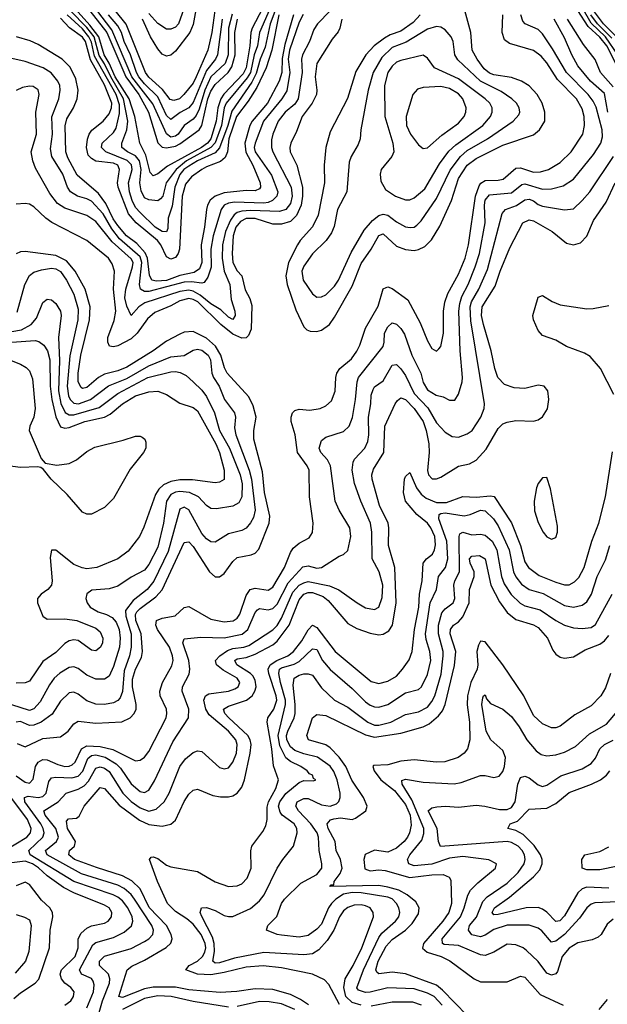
# Model space of a CAD drawing. Header units: inches. Extents: x 884549 to 1028252, y 526810 to 653624.
# Tile 182 of 256: x 936246 to 938903, y 571894 to 576348. Entities that reach past the tile are written whole.
import ezdxf

# ---------------------------------------------------------------- set-up
doc = ezdxf.new("R2010")
doc.units = ezdxf.units.IN
doc.header["$MEASUREMENT"] = 0
doc.layers.add('A9537', color=7, linetype='Continuous')

msp = doc.modelspace()

# ---------------------------------------------------------------- linework, layer by layer
at = {"layer": 'A9537', "color": 5}
for points, elevation in [([(937391.3, 576490), (937297.4, 576310), (937290.6, 576290), (937285.9, 576230), (937269.4, 576130), (937255.9, 576104.1), (937169, 576011), (937154.8, 575990), (937141.3, 575950), (937133.8, 575890), (937110, 575810), (937095.6, 575790), (937068.2, 575770), (936914.5, 575685.5), (936870, 575650.7), (936850, 575641.6), (936836.6, 575656.6), (936816.1, 575736.1), (936789, 575790), (936767, 575910), (936740.9, 575990), (936678, 576090), (936650, 576152.2), (936627.3, 576190), (936603.8, 576270), (936563.7, 576323.7), (936497.4, 576397.4)], 2520), ([(937409.3, 576410), (937379, 576330), (937355.9, 576224.1), (937333.6, 576170), (937314.9, 576105.1), (937295, 576065), (937204.9, 575935.1), (937187.1, 575870), (937150, 575767.9), (937130, 575745.9), (937049.8, 575710), (937010, 575685.7), (936988.5, 575670), (936970, 575648.1), (936947.5, 575590), (936935.8, 575504.2), (936917.6, 575450), (936915.7, 575404.3), (936910, 575388.9), (936890, 575390.7), (936859.2, 575410), (936790, 575475.4), (936770, 575498.9), (936753.8, 575530), (936742.7, 575570), (936737.9, 575610), (936754, 575670), (936751.4, 575691.4), (936731.3, 575711.3), (936635.2, 575750), (936615.7, 575770), (936618.1, 575790), (936670, 575838.3), (936681.9, 575858.1), (936696.7, 575923.3), (936697.6, 575962.4), (936681.8, 576010), (936584, 576184), (936570, 576246), (936559.1, 576270), (936530, 576307.6), (936460, 576370)], 2560), ([(936530.3, 576430), (936640.2, 576290), (936725.3, 576090), (936784.9, 576010), (936828.4, 575930), (936870.8, 575790.8), (936890, 575771.7), (936910, 575769), (936950, 575776.9), (936970, 575786.1), (937057.8, 575850), (937070.2, 575870), (937096.8, 575990), (937110, 576025.7), (937130, 576055.3), (937188.7, 576110), (937205.2, 576134.8), (937220.8, 576190), (937218.4, 576290), (937230.8, 576350)], 2480), ([(937207.1, 576372.9), (937189.6, 576310), (937188.1, 576190), (937174.7, 576150), (937109.5, 576090.5), (937082.6, 576030), (937057, 575943), (937044.4, 575915.6), (937030, 575897.6), (936990, 575870.3), (936962, 575830), (936950, 575821), (936930, 575816.3), (936910, 575831.6), (936847.8, 575967.8), (936752.9, 576090), (936662.9, 576302.9), (936550.8, 576450)], 2460), ([(937044.7, 576410), (937030, 576326.2), (937014.7, 576290), (936950, 576205.3), (936930, 576188), (936910, 576183.1), (936890, 576192.3), (936870, 576216), (936837.4, 576270), (936800.8, 576350)], 2380), ([(936997.4, 576422.6), (936964.7, 576330), (936950, 576314.7), (936930, 576305), (936910, 576305.1), (936870, 576331.5), (936830, 576376.4)], 2360), ([(938056.5, 576370), (938024.4, 576335.6), (937970, 576296.2), (937920.6, 576279.4), (937894.8, 576265.2), (937849.5, 576230), (937811.1, 576190), (937766.2, 576113.8), (937728.4, 575991.6), (937650, 575841.5), (937630, 575769.5), (937623.4, 575690), (937624.4, 575610), (937595.5, 575464.5), (937569.2, 575410.8), (937513.8, 575350), (937501.9, 575330), (937461.9, 575250), (937449.3, 575190), (937455.9, 575150), (937495.3, 575035.3), (937530, 574959.1), (937544.7, 574944.7), (937559.2, 574939.2), (937590, 574938.4), (937610, 574944.2), (937646.5, 574970), (937670, 575002.2), (937750, 575143.5), (937790, 575245), (937834.8, 575310), (937870, 575372.3), (937890, 575379.6), (937950, 575323.9), (937990, 575308.5), (938030, 575304.6), (938050, 575308.4), (938077.3, 575322.7), (938107.9, 575352.1), (938146.2, 575413.8), (938198.6, 575530), (938230.7, 575630), (938269.1, 575690.9), (938310, 575720.9), (938430, 575780.8), (938570, 575826.9), (938596.9, 575850), (938620.4, 575890), (938621, 575930), (938608.5, 575970), (938586.1, 576010), (938550, 576049.4), (938514.6, 576070), (938470, 576087.5), (938390, 576099), (938370, 576106.4), (938346.5, 576126.5), (938313.8, 576170), (938292, 576210), (938286.2, 576290), (938250, 576423.5)], 2720), ([(937528, 576372), (937510, 576337.1), (937465.4, 576210), (937460.4, 576170), (937467.9, 576110), (937453.3, 576026.7), (937432, 575990), (937348.2, 575890), (937310.4, 575790), (937306.8, 575770), (937310.1, 575750), (937384.5, 575644.5), (937412.6, 575570), (937408.6, 575550), (937389.8, 575530.2), (937370, 575521.6), (937350, 575518.5), (937217, 575523), (937190, 575518.6), (937170.8, 575509.2), (937157.6, 575490), (937120.9, 575370), (937109.8, 575310), (937111, 575229), (937096, 575184), (937080.2, 575159.8), (937070, 575156.7), (937022.1, 575162.1), (936990, 575160.6), (936830, 575118), (936810, 575119.4), (936792, 575130), (936787.5, 575150), (936798, 575250), (936790, 575275.8), (936697.6, 575357.6), (936662.7, 575402.7), (936623.4, 575470), (936570, 575527.3), (936550, 575538.1), (936508, 575550), (936476.1, 575570), (936461.8, 575590), (936440.2, 575650), (936390.9, 575730), (936384.8, 575764.8), (936394.8, 575830), (936391.7, 575908.3), (936422.8, 575990), (936429.4, 576029.4), (936427.5, 576050), (936418.8, 576070), (936387.9, 576107.9), (936351.7, 576130), (936270, 576159.6), (936170, 576182.3)], 2640), ([(937650, 576388.8), (937593.2, 576330), (937575.7, 576304.3), (937556.9, 576250), (937525.1, 576190), (937519.8, 576170), (937523.5, 576110), (937505, 575990), (937490, 575966.1), (937446.3, 575930), (937414.7, 575890), (937390, 575831.1), (937384.5, 575804.5), (937383.9, 575770), (937390.9, 575750), (937473.1, 575590), (937478.2, 575550), (937470, 575516.2), (937450, 575489.4), (937420, 575480), (937290, 575485.1), (937250, 575482.3), (937230, 575476.2), (937215, 575465), (937198.8, 575441.2), (937176, 575390), (937163.2, 575330), (937161.3, 575270), (937170.5, 575210), (937195.7, 575150), (937202.7, 575082.7), (937218.2, 575030), (937219.8, 575010), (937210, 574992), (937190, 575002.5), (937155.8, 575035.8), (937110, 575062.7), (937062.3, 575102.3), (937030, 575120.7), (937010, 575124.1), (936970, 575118.4), (936811.9, 575068.1), (936785, 575050), (936749.9, 575009.9), (936730, 575051.8), (936721.9, 575090), (936726, 575130), (936756.7, 575230), (936758.9, 575250), (936750, 575266), (936663.9, 575343.9), (936590, 575434.9), (936550, 575461.8), (936450, 575495.8), (936416.1, 575516.1), (936382.2, 575562.2), (936316.7, 575676.7), (936304.8, 575710), (936298.3, 575750), (936321.3, 575830), (936319.2, 575930), (936333.8, 576010), (936330, 576030.8), (936306.5, 576046.5), (936290, 576047.9), (936258.6, 576041.4), (936230, 576027.4)], 2660), ([(936230, 572927.3), (936270, 572899.5), (936290, 572894.2), (936307.3, 572912.7), (936317.5, 572970), (936330, 572990.3), (936350, 573001.2), (936370, 572999.9), (936418.3, 572978.3), (936450, 572970.1), (936470, 572971.1), (936482.9, 572977.1), (936496, 572990), (936524.6, 573050), (936550, 573063.8), (936610, 573061.1), (936666.7, 573046.7), (936770, 572996.2), (936790, 572998.9), (936810, 573011.6), (936830, 573038.4), (936907.8, 573190), (936911.9, 573210), (936909.9, 573230), (936881.8, 573290), (936879.9, 573310), (936891.4, 573350), (936934.1, 573425.9), (936939.3, 573450), (936937.6, 573470), (936923.1, 573510), (936869.6, 573589.6), (936861, 573610), (936864.9, 573630), (936890, 573640.5), (936948.7, 573651.3), (936990, 573689.4), (937010, 573694.1), (937110, 573636.6), (937170, 573624.7), (937211.8, 573628.2), (937230, 573641.5), (937241.1, 573658.9), (937270, 573744.1), (937288.4, 573770), (937310, 573776.4), (937370, 573767.4), (937390, 573780.7), (937443.2, 573870), (937470, 573937.7), (937482.5, 573957.5), (937510, 573980.7), (937555, 574005), (937570, 574028.4), (937572.7, 574070), (937555.9, 574190), (937554.9, 574310), (937545.6, 574330), (937502, 574390), (937490.9, 574470), (937473.9, 574530), (937473.1, 574550), (937479.6, 574570), (937490, 574581.1), (937510, 574586.6), (937557.4, 574582.6), (937605.1, 574590), (937630, 574601.5), (937655.4, 574624.6), (937672.4, 574667.6), (937674.8, 574730), (937679.6, 574750), (937693, 574770), (937746.1, 574813.9), (937770.6, 574849.4), (937784.2, 574875.8), (937810, 574952.5), (937867.4, 575052.6), (937889.9, 575130.1), (937902.5, 575137.5), (937910, 575140.5), (937930, 575133), (938000.6, 575080.6), (938057.4, 574977.4), (938090, 574896), (938110, 574860.3), (938130, 574848.7), (938141.1, 574858.9), (938150, 574870.6), (938162.4, 574930), (938162.8, 575030), (938167.9, 575070), (938181.3, 575110), (938230, 575197.1), (938260.6, 575270), (938276, 575330), (938307.3, 575550), (938323.4, 575596.6), (938331.5, 575608.5), (938350, 575620.5), (938410, 575621.9), (938432.6, 575627.4), (938490, 575676.4), (938510, 575677.4), (938570, 575658.6), (938600.2, 575659.8), (938637.2, 575670), (938690, 575702.7), (938739, 575750), (938792.5, 575830), (938800.1, 575870), (938798, 575910), (938790, 575945.3), (938764.3, 575990), (938677.7, 576077.7), (938630, 576153.7), (938604, 576184), (938570, 576208.6), (938460.6, 576240.6), (938437.9, 576257.9), (938427.4, 576290), (938430.6, 576370.6)], 2680), ([(937484.3, 576370), (937444.1, 576235.9), (937433.4, 576173.4), (937430.8, 576110), (937419.6, 576070), (937366.7, 575970), (937297.1, 575890), (937286.8, 575870), (937263.7, 575790), (937268.6, 575748.6), (937299.7, 575690), (937333.6, 575610), (937334.1, 575590), (937330, 575583.2), (937310, 575574.6), (937270, 575576.3), (937170, 575564.5), (937130, 575550), (937107.4, 575532.6), (937095.4, 575510), (937090.9, 575490), (937081.8, 575410), (937065.8, 575330), (937069.4, 575250), (937058.2, 575221.8), (937035.1, 575204.9), (936970, 575191.7), (936910, 575169.2), (936865, 575165), (936843.2, 575170), (936833.1, 575193.1), (936823.1, 575270), (936813.3, 575293.3), (936775.1, 575335.1), (936729.5, 575370), (936690, 575417), (936668, 575448), (936636.1, 575516.1), (936601.5, 575561.5), (936505.7, 575645.7), (936463.6, 575723.6), (936455, 575750), (936451.5, 575868.5), (936459.7, 575900.3), (936489.1, 575950), (936505, 575990), (936509.6, 576030), (936500.2, 576080.2), (936473.8, 576133.8), (936437.6, 576170), (936330, 576236.7), (936292.7, 576252.7), (936231.3, 576271.3)], 2620), ([(936550, 571877.8), (936578.9, 571950), (936583, 571983), (936578.5, 571998.5), (936570, 572010.7), (936525.8, 572030), (936516.1, 572050), (936576.4, 572163.6), (936590, 572174.5), (936670, 572196), (936719, 572221), (936750.9, 572249.1), (936757, 572270), (936754.1, 572290), (936735.2, 572330), (936710, 572362.1), (936690, 572378.7), (936668.4, 572390), (936490, 572449.9), (936293.9, 572570), (936287.5, 572590), (936350.3, 572649.7), (936356.5, 572670), (936352.4, 572690), (936341.8, 572710), (936268.4, 572810), (936266.9, 572830), (936284.1, 572835.9), (936330, 572830.1), (936350, 572834), (936366, 572850), (936377.8, 572902.2), (936390, 572918.2), (936410, 572921.9), (936481, 572919), (936510, 572926.8), (936531.5, 572948.5), (936553.3, 573006.7), (936570, 573019.9), (936590, 573022.6), (936632.9, 573012.9), (936682.5, 572982.5), (936701.9, 572961.9), (936750, 572891.6), (936790, 572856.3), (936810, 572852), (936830, 572862.7), (936855.3, 572904.7), (936939.1, 573080.9), (937009.9, 573190.1), (937010.3, 573230), (936981.3, 573310), (936982.7, 573330), (937012.3, 573387.7), (937015.6, 573410), (937011.4, 573450), (936983, 573530), (936990, 573547.2), (937065.6, 573554.4), (937170, 573552.1), (937251.8, 573568.2), (937277.1, 573590), (937310, 573667), (937321.7, 573678.3), (937330, 573684.2), (937370, 573679.1), (937390, 573685), (937410, 573704.6), (937459.2, 573800.8), (937526.7, 573873.3), (937550, 573877.1), (937590, 573867.5), (937610, 573870.1), (937690, 573921.8), (937710.7, 573929.3), (937730, 573946.4), (937743.7, 574010), (937738.1, 574050), (937689.9, 574130), (937672.2, 574170), (937651.2, 574330), (937637.9, 574357.9), (937607.5, 574390), (937600.2, 574410), (937610, 574445.3), (937630, 574460.2), (937710, 574485.7), (937736.1, 574510), (937751, 574549), (937765.1, 574630), (937771.5, 574710), (937778.4, 574730), (937888.8, 574870), (937894.3, 574890), (937894.9, 574930), (937910, 574958.5), (937930, 574977.3), (937950, 574971.3), (937970, 574951.8), (937986.1, 574926.1), (938018.6, 574830), (938060.4, 574750), (938070, 574707.4), (938090, 574673.2), (938129.2, 574650), (938161.5, 574641.5), (938190, 574626.7), (938213, 574627), (938230, 574654.9), (938246.7, 574710), (938248, 574730), (938238.1, 574850), (938232.3, 575030), (938235.7, 575064.3), (938244.6, 575095.4), (938273.4, 575150), (938305.9, 575230), (938325, 575290), (938351.4, 575430), (938347.1, 575510), (938350, 575531.6), (938370, 575556.2), (938470, 575565.3), (938516.7, 575603.3), (938530, 575605.7), (938610, 575582.3), (938650, 575582.7), (938703.9, 575596.1), (938750, 575626.8), (938841, 575739), (938874.2, 575790), (938880.9, 575819.1), (938880.3, 575850), (938852, 575952), (938839.3, 575979.3), (938816.5, 576010), (938718.4, 576110), (938655.9, 576215.9), (938610, 576283.7), (938590, 576303.8), (938531.1, 576330), (938521.1, 576341.1), (938511.6, 576370)], 2660), ([(937418.1, 576370), (937385.5, 576210), (937361.1, 576130), (937318.1, 576041.9), (937279.7, 575980.3), (937226.2, 575910), (937192.3, 575810), (937184.9, 575750), (937175.2, 575724.8), (937153.7, 575706.3), (937090, 575683.2), (937070, 575671.1), (937023, 575637), (936996, 575604), (936980.9, 575550), (936968, 575310), (936962.1, 575290), (936950, 575273), (936930, 575264.9), (936910, 575275), (936884, 575330), (936868.7, 575350), (936772.3, 575430), (936737.3, 575470), (936690.9, 575590), (936688.1, 575610), (936697.4, 575670), (936689.5, 575689.5), (936670, 575698.6), (936590, 575708.6), (936570, 575719.9), (936556.2, 575736.2), (936548.6, 575770), (936552.6, 575807.4), (936560.1, 575830), (936571.7, 575848.3), (936623.8, 575890), (936650, 575922.6), (936661.5, 575950), (936662.7, 575970), (936630, 576054.1), (936566.2, 576166.2), (936542.7, 576250), (936530, 576269.9), (936471.7, 576311.7), (936430, 576355.8)], 2580), ([(937379, 576401), (937331, 576290), (937321.5, 576230), (937306, 576190), (937289.5, 576110), (937274.9, 576085.1), (937179.8, 575970), (937170.7, 575949.3), (937159.1, 575870), (937129.4, 575790.6), (937110.1, 575769.9), (937000.6, 575710), (936953.2, 575670), (936907.6, 575610), (936893, 575550), (936882.4, 575537.6), (936870, 575529.4), (936830, 575532.9), (936810, 575542.2), (936794.5, 575574.5), (936789.7, 575610), (936795.3, 575670), (936788, 575710), (936770, 575732.6), (936734, 575750), (936707.1, 575770), (936708.3, 575790), (936729.7, 575850), (936734.8, 575890), (936715.4, 575990), (936657.4, 576090), (936630, 576148.5), (936605.6, 576185.6), (936581.9, 576270), (936550, 576313.6), (936474.4, 576390)], 2540), ([(937161.6, 576350), (937141, 576190), (937131.8, 576170), (937090, 576119.1), (937030, 575974.1), (937010, 575949.6), (936971.6, 575928.4), (936930, 575897), (936910, 575914.5), (936870, 575999.3), (936810, 576057.6), (936784.3, 576090), (936773.4, 576110), (936747.2, 576190), (936718.5, 576250), (936706.5, 576290), (936690, 576320.2), (936647.1, 576370)], 2440), ([(937127.6, 576390), (937114.9, 576290), (937097.1, 576210), (937043.8, 576090), (937030, 576061.3), (936988.8, 576010), (936968.1, 575990), (936942.4, 575982.4), (936926.7, 575986.7), (936892.2, 576032.2), (936830, 576088.8), (936814.7, 576110), (936727.7, 576327.7), (936676.9, 576390)], 2420), ([(939022.5, 575990), (938900.9, 576230), (938870, 576269.8), (938816.8, 576316.8), (938770.5, 576390.5)], 2580), ([(938950.1, 576190), (938894.5, 576270), (938830, 576332.6), (938790, 576402.7)], 2560), ([(938924, 576264), (938858.6, 576330), (938828.1, 576370)], 2540), ([(938957.7, 576257.7), (938886.3, 576330), (938840.1, 576390)], 2520), ([(937702.3, 576350), (937694.1, 576310), (937686.3, 576293.7), (937659.5, 576260.5), (937590.1, 576150), (937581.3, 576090), (937589.1, 576030), (937587.4, 576010), (937568.7, 575970), (937522.6, 575910), (937497.7, 575842.3), (937471.5, 575790), (937467.3, 575770), (937469.3, 575750), (937499.3, 575690), (937525.4, 575590), (937524.9, 575550), (937518, 575510), (937497.6, 575462.4), (937470, 575435.8), (937430, 575422.9), (937390, 575423.6), (937310, 575449.4), (937270, 575448.5), (937244.8, 575435.2), (937223.8, 575410), (937211.6, 575370), (937207.3, 575290), (937210, 575250.3), (937230, 575211.5), (937251.1, 575190), (937266.1, 575126.1), (937287.1, 575087.1), (937295.2, 575055.2), (937291.9, 574948.1), (937281, 574919), (937270, 574909.1), (937250, 574907.3), (937210, 574925.9), (937155.4, 574970), (937051.7, 575071.7), (937030, 575083), (937010, 575086.4), (936970, 575076.2), (936930, 575054.1), (936856.8, 575023.2), (936824.5, 574995.5), (936776.5, 574930), (936750, 574905), (936690, 574872.7), (936670, 574868.4), (936652.1, 574872.1), (936643.8, 574890), (936644.1, 574910), (936672.4, 574987.6), (936680.6, 575030), (936670.2, 575130), (936674.7, 575210), (936664.1, 575244.1), (936647.2, 575270), (936549.9, 575349.9), (936390.9, 575430.9), (936363.7, 575450), (936310, 575502.2), (936290, 575513.1), (936270, 575517.3), (936230, 575513.7)], 2680), ([(938905.2, 575930), (938890, 576014.5), (938827.7, 576070), (938770, 576139.9), (938742.7, 576190), (938710, 576265.8), (938662.1, 576350)], 2640), ([(938930, 576045.1), (938872.5, 576110), (938848.1, 576168.1), (938795.6, 576235.6), (938722.5, 576350)], 2620), ([(936591.6, 571808.4), (936620.4, 571910), (936651.8, 571990), (936653.3, 572010), (936647, 572030), (936606.2, 572070), (936606.3, 572090), (936630, 572111.3), (936750, 572147.2), (936810, 572178.3), (936829.9, 572190.1), (936847.6, 572210), (936850.7, 572230), (936844, 572250), (936765.6, 572370), (936750, 572390.6), (936718.1, 572418.1), (936690, 572433.2), (936524.8, 572484.8), (936370.4, 572570), (936362.5, 572590), (936411.7, 572630), (936422, 572650), (936409.9, 572690), (936361.4, 572750), (936355.5, 572770), (936420.4, 572810), (936455.5, 572850), (936510, 572867.4), (936538, 572882), (936556.7, 572903.3), (936590, 572961.7), (936610, 572968.7), (936630, 572962.4), (936650, 572946.6), (936712.6, 572850), (936750, 572811.4), (936790, 572782.7), (936830, 572768.4), (936863.4, 572776.6), (936899.6, 572810), (936922.4, 572850), (936970.4, 572970), (936995.1, 573004.9), (937030, 573033), (937050, 573040.2), (937070, 573037.7), (937150, 572965.1), (937170, 572959), (937190, 572964.6), (937210, 572990.2), (937225.6, 573030), (937229.9, 573070), (937223.3, 573090), (937189.9, 573130), (937103.3, 573203.3), (937087.1, 573230), (937078.2, 573270), (937086.6, 573290), (937101.9, 573298.1), (937190, 573311.4), (937218.9, 573321.1), (937233.6, 573330), (937241.8, 573350), (937229.2, 573370), (937166, 573406), (937135.4, 573430), (937131.3, 573450), (937150.4, 573470), (937185.8, 573494.2), (937210, 573503.5), (937259.7, 573510), (937282.5, 573517.5), (937390, 573588.2), (937410, 573608.5), (937430, 573640.9), (937481.2, 573758.8), (937510.3, 573789.7), (937530, 573801.4), (937550, 573806.5), (937646.9, 573786.9), (937689, 573769), (937771.3, 573710), (937810, 573687.6), (937850, 573680.1), (937870, 573691.2), (937885.4, 573734.6), (937887.4, 573790), (937871.2, 573850), (937840.4, 573910), (937838.3, 574030), (937832.8, 574070), (937787.9, 574170), (937759.3, 574250), (937749, 574310), (937753.5, 574346.5), (937759.5, 574360.5), (937806, 574410), (937820.3, 574439.7), (937824.3, 574470), (937823.4, 574550), (937834.4, 574610), (937835.9, 574650), (937843.9, 574676.1), (937850, 574687.1), (937890, 574714), (937930, 574785.5), (937950, 574788.7), (937970, 574769.1), (937990, 574738.7), (938030, 574657.7), (938091.9, 574591.9), (938130, 574525.1), (938170, 574482.3), (938202.1, 574462.1), (938230, 574460.1), (938270, 574474.8), (938291.3, 574490), (938331.5, 574550), (938346.6, 574590), (938348.2, 574610), (938286.5, 574986.5), (938282.9, 575050), (938288.7, 575071.3), (938322.2, 575130), (938361.3, 575218.7), (938428.3, 575471.7), (938442, 575490), (938492.9, 575507.1), (938530, 575533), (938550, 575536.9), (938570, 575529.1), (938590, 575511.8), (938610, 575504.8), (938710, 575488.1), (938750, 575493.2), (938790, 575530.1), (938823.9, 575570), (938930.5, 575729.5)], 2640), ([(937551.2, 571891.2), (937515.6, 571915.7), (937470, 571938.8), (937390, 571960.8), (937310, 571963.8), (937228.5, 571951.5), (937152.8, 571947.2), (937010, 571960.3), (936950, 571972), (936850, 571971.7), (936810, 571964.1), (936710, 571925.4), (936693.7, 571930), (936731.2, 572050), (936753.2, 572066.8), (936810, 572093.2), (936908.2, 572151.8), (936929.1, 572170.9), (936935.3, 572190), (936930.4, 572209.6), (936909.4, 572250), (936831.8, 572331.8), (936790, 572415.9), (936752.5, 572452.5), (936710, 572475.7), (936592.6, 572512.6), (936494.1, 572550), (936468.3, 572570), (936471.2, 572590), (936493.9, 572610), (936498.9, 572630), (936462.1, 572690), (936456.8, 572723.2), (936467.1, 572732.9), (936503.2, 572736.8), (936515.2, 572744.8), (936537.4, 572790), (936610, 572875.3), (936630, 572870.1), (936695.4, 572795.4), (936787.4, 572727.4), (936830, 572708.1), (936890, 572699.3), (936930, 572709.1), (936950, 572727.4), (936990, 572812.2), (937010, 572845.2), (937030, 572862.8), (937050, 572867.1), (937119, 572839), (937153.2, 572833.2), (937190, 572832.5), (937210, 572837.1), (937230, 572849.5), (937250, 572877.1), (937262.1, 572910), (937288.3, 573030), (937292.6, 573070), (937288.8, 573090), (937278.1, 573110), (937191.4, 573190), (937173.9, 573210), (937168.2, 573230), (937190, 573242.3), (937271.9, 573270), (937296.7, 573290), (937309.6, 573310), (937314.7, 573330), (937310, 573360.9), (937299.4, 573379.4), (937290, 573390.4), (937227.3, 573430), (937219, 573450), (937230, 573457), (937270, 573463.7), (937310, 573478.5), (937390, 573519.9), (937410, 573537.4), (937464.1, 573610), (937510, 573723.6), (937530.8, 573749.2), (937550, 573756.8), (937570, 573757.1), (937618.5, 573738.5), (937640.7, 573720.7), (937730, 573617.5), (937770, 573594.6), (937830, 573573.5), (937870, 573566.3), (937890, 573568.4), (937915.7, 573584.3), (937931.4, 573610), (937947.8, 573710), (937941.9, 573870), (937914.1, 573970), (937915.3, 574050), (937911.4, 574070), (937872.9, 574150), (937839.9, 574270), (937838.9, 574290), (937845.6, 574314.4), (937892.1, 574390), (937896.7, 574510), (937943.9, 574610), (937954.2, 574625.8), (937970, 574638.3), (937990, 574630.1), (938030, 574589.7), (938070.1, 574530), (938083.8, 574490), (938096.4, 574430), (938097.6, 574390), (938090, 574308.9), (938094.9, 574290), (938111.3, 574271.3), (938130, 574271.1), (938150, 574278.9), (938230, 574329.2), (938280.4, 574339.6), (938310, 574356.1), (938354.6, 574405.4), (938410, 574499.2), (938430, 574519.8), (938450, 574528.1), (938490, 574535.5), (938570, 574532.8), (938590, 574537.6), (938610, 574551.5), (938631.9, 574588.1), (938639.2, 574630), (938633.7, 574670), (938616.9, 574690), (938590, 574694.5), (938530, 574679.6), (938482.3, 574682.3), (938438.2, 574698.2), (938408.4, 574730), (938393.7, 574770), (938377.3, 574850), (938342.5, 574970), (938334.2, 575010), (938336.7, 575050), (938396.5, 575143.5), (938418.2, 575210), (938463, 575317), (938521.3, 575430), (938550, 575443), (938570, 575438.7), (938654.2, 575390), (938718, 575338), (938750, 575330.2), (938781.4, 575338.6), (938810, 575369.1), (938839.9, 575440.1), (938897.5, 575522.5), (938938.7, 575610)], 2620), ([(936233.7, 573073.7), (936270, 573058.9), (936350, 573097), (936430, 573103.6), (936464.4, 573130), (936490, 573163), (936510, 573174.8), (936590, 573165.6), (936707.6, 573172.4), (936745.4, 573190), (936763.7, 573210), (936772.3, 573230), (936772.8, 573250), (936755.3, 573330), (936755.7, 573364.3), (936769.2, 573410), (936796.4, 573463.6), (936801.2, 573490), (936795, 573570), (936771.5, 573630), (936770, 573657.4), (936774.9, 573670), (936790, 573685.1), (936862.1, 573737.9), (936890.5, 573769.5), (936990, 573983.8), (937010, 573986.6), (937030, 573965.6), (937103.5, 573850), (937130, 573828), (937150, 573828.1), (937170, 573843.2), (937210, 573898), (937230, 573915.8), (937292.6, 573927.4), (937310, 573935.5), (937327.2, 573952.8), (937374.1, 574070), (937377.7, 574102.3), (937353.3, 574210), (937343.1, 574303.1), (937304.4, 574450), (937303.9, 574490), (937314.9, 574550), (937302.2, 574602.2), (937282.4, 574642.4), (937184.3, 574750), (937172.7, 574772.7), (937155.2, 574830), (937130.7, 574870.7), (937090, 574907.8), (937030, 574937.4), (936990, 574934.5), (936970, 574925.8), (936910, 574893.4), (936849.1, 574850), (936730, 574777.1), (936690, 574760.5), (936630, 574744.9), (936602.9, 574730), (936550, 574683.7), (936530, 574680.4), (936524.5, 574684.5), (936510.3, 574710.3), (936510, 574750), (936522.7, 574830), (936562.1, 574990), (936565, 575050), (936541.3, 575130), (936496.7, 575210), (936456.8, 575256.8), (936410, 575281.8), (936270, 575300.1), (936250, 575298.4), (936230.5, 575289.5)], 2720), ([(936234.5, 575025.5), (936269.4, 575150.6), (936290, 575191.4), (936310, 575205.6), (936343.9, 575216.1), (936390, 575224.5), (936410, 575220.6), (936430, 575208.8), (936458.1, 575170), (936490, 575106.5), (936510, 575038.4), (936508.5, 574990), (936472.9, 574827.1), (936461.2, 574690), (936466.2, 574646.2), (936473.7, 574630), (936490, 574614), (936511.3, 574611.3), (936566.5, 574630), (936647.6, 574692.4), (936730, 574724.4), (936830, 574782.2), (936930, 574823.7), (936990, 574829.9), (937030, 574852.6), (937050, 574857.2), (937070, 574853.9), (937098.6, 574830), (937108.1, 574810), (937115, 574750), (937121.9, 574730), (937148.6, 574690), (937172.4, 574630), (937217.1, 574570), (937221.2, 574550), (937217.3, 574502.7), (937222.6, 574470), (937284, 574310), (937294.1, 574270), (937310.9, 574130), (937303.3, 574096.7), (937290, 574071.9), (937270, 574048.7), (937250, 574037.5), (937190, 574022.6), (937130, 573985), (937110, 573986.1), (937090, 573999.2), (937070, 574023.7), (937010, 574131.3), (936990, 574142.6), (936970, 574133.4), (936917.5, 573942.5), (936851.8, 573808.2), (936821.8, 573770), (936758.7, 573721.3), (936724.9, 573675.1), (936725.8, 573650), (936750.6, 573570), (936750.2, 573510), (936742.4, 573470), (936718, 573402), (936710.5, 573309.5), (936699.9, 573280.1), (936690, 573268.3), (936670, 573257.7), (936630, 573250.6), (936590, 573251.2), (936550, 573266.5), (936510, 573297.2), (936490, 573306.9), (936470, 573303.2), (936430, 573265.9), (936392.8, 573207.2), (936342.3, 573170), (936310, 573157), (936290, 573156.1), (936250, 573173.5), (936230, 573170.8)], 2740), ([(936210, 574937.8), (936254, 574946), (936298, 574970), (936322.4, 574997.6), (936351.2, 575068.8), (936370, 575084), (936390, 575080.4), (936410, 575064), (936418.9, 575050), (936429.8, 575030), (936434, 575010), (936421.8, 574910), (936426.3, 574806.3), (936421, 574670), (936432.6, 574612.6), (936451.8, 574571.8), (936470, 574560.9), (936490, 574560.6), (936605.5, 574594.5), (936690, 574657), (936826, 574730), (936930, 574754.8), (936950, 574756.6), (936972.1, 574752.1), (936998.2, 574738.2), (937030.8, 574710.8), (937070, 574672.5), (937090, 574643.2), (937127.3, 574570), (937149.9, 574490), (937195.1, 574410), (937242.7, 574290), (937251.4, 574248.6), (937250.2, 574189.8), (937237, 574163), (937210, 574147.3), (937136.3, 574136.3), (937110, 574137.7), (937090, 574150.2), (937054.2, 574190), (937013.5, 574210), (936970, 574214.3), (936950, 574211.1), (936930, 574200.8), (936909.1, 574170), (936896.8, 574070), (936870, 573962.2), (936830, 573883.5), (936810, 573858), (936750, 573826.5), (936690, 573786), (936650, 573774.1), (936572.1, 573767.9), (936549.2, 573750.8), (936545, 573730), (936550.6, 573710), (936565, 573690), (936600.3, 573670), (936637.9, 573657.9), (936663.4, 573643.4), (936682.2, 573622.2), (936695.4, 573590), (936700.7, 573550), (936697, 573510), (936670, 573422.4), (936650, 573378.5), (936630, 573365.6), (936590, 573364.8), (936550, 573383.7), (936510, 573413.1), (936490, 573420.7), (936470, 573418.1), (936427.5, 573392.5), (936402.2, 573370), (936380.4, 573339.6), (936338, 573262), (936310, 573231.4), (936290, 573223.9), (936210, 573248.4)], 2760), ([(938933.1, 574653.1), (938872.7, 574770), (938824.9, 574824.9), (938799.4, 574839.4), (938718.7, 574870), (938670, 574898.5), (938610, 574919.1), (938590, 574941.7), (938569.3, 574990), (938565.6, 575010), (938590, 575093.7), (938610, 575101.1), (938653.8, 575073.8), (938690, 575058.7), (938810, 575040.4), (938838.6, 575041.4), (938910, 575055.6)], 2580), ([(936210, 574889.1), (936316.3, 574896.3), (936332.3, 574892.3), (936355.6, 574875.6), (936371, 574851), (936382.3, 574810), (936383.4, 574690), (936390.9, 574630), (936410, 574551.3), (936430, 574506.8), (936450, 574500.5), (936470, 574503.8), (936540.2, 574530), (936630, 574550.7), (936655.6, 574564.4), (936710, 574610.8), (936770, 574646.5), (936830, 574665.1), (936870, 574667.1), (936910, 574653), (936970, 574613.6), (937030, 574593.7), (937050, 574579.6), (937132.6, 574430), (937149.3, 574390), (937169.9, 574310), (937170, 574269), (937150, 574256.3), (937130, 574252.9), (937026.8, 574266.8), (936970, 574267.4), (936930, 574259.2), (936896.5, 574243.5), (936875.1, 574224.9), (936859.8, 574200.2), (936807.1, 574052.9), (936787.1, 574010), (936735.9, 573944.1), (936690, 573909.5), (936594.7, 573870), (936550, 573864.6), (936528.3, 573868.3), (936490, 573884), (936410, 573948.4), (936390, 573948.5), (936384.1, 573915.9), (936392.1, 573810), (936389.9, 573790.1), (936373.7, 573770), (936343.5, 573750), (936326.9, 573730), (936326.5, 573710), (936349.8, 573650), (936370, 573637.1), (936450, 573637.8), (936503.7, 573630), (936590, 573595.3), (936610, 573578.8), (936621.1, 573550), (936619.6, 573530), (936611.7, 573510), (936590, 573493.7), (936570, 573496), (936510, 573539.3), (936490, 573542.7), (936470, 573538.9), (936450, 573526.7), (936410, 573485.1), (936350, 573445.3), (936290, 573355.4), (936270, 573348.4), (936230, 573346.6)], 2780), ([(936149, 574829), (936249.8, 574789.8), (936275.3, 574775.3), (936290, 574760.2), (936303.3, 574723.3), (936315.2, 574590), (936310, 574550.3), (936291.6, 574510), (936289.3, 574490), (936343.6, 574363.6), (936361.8, 574341.8), (936413.3, 574333.3), (936470, 574340.2), (936502.7, 574357.3), (936550, 574394.5), (936585.1, 574414.9), (936713.6, 574446.4), (936770, 574464.9), (936790, 574464.7), (936799.5, 574459.5), (936812.2, 574450), (936817, 574437), (936816.3, 574410), (936805.6, 574390), (936745.1, 574314.9), (936670, 574182.9), (936630, 574141.8), (936570, 574111.9), (936550, 574111.1), (936530, 574120.7), (936461.1, 574201.1), (936388, 574270), (936353.5, 574313.5), (936342, 574322), (936325.7, 574325.7), (936250, 574322), (936170, 574332.5)], 2820), ([(937692.7, 571892.7), (937643.7, 571983.7), (937624.6, 572004.6), (937570.6, 572030.6), (937430, 572059.7), (937347.5, 572067.5), (937270, 572062.7), (937170, 572037.4), (937110, 572027.7), (937049.7, 572030), (936997.7, 572050), (937012.5, 572070), (937050, 572089.7), (937072.2, 572110), (937083.7, 572130), (937087.3, 572150), (937084.6, 572170), (937065.8, 572210), (937030, 572257.3), (937001.4, 572281.4), (936950, 572313.3), (936914.9, 572350), (936868.9, 572450), (936833.5, 572550), (936840.9, 572559.1), (936850, 572561.5), (936870, 572554), (936910, 572523.8), (936930, 572515.8), (937050, 572494.6), (937130, 572447.9), (937190, 572426.7), (937230, 572430.2), (937250, 572439.8), (937274.7, 572465.3), (937292.7, 572510), (937291.2, 572588.8), (937295.4, 572610), (937344.6, 572675.4), (937358.6, 572701.4), (937365.2, 572730), (937365.6, 572785.6), (937370.7, 572810), (937404.5, 572870), (937416.7, 572910), (937393.5, 572973.5), (937386.6, 573050), (937365, 573170), (937368, 573190), (937394.9, 573230), (937408.6, 573270), (937406, 573290), (937372.1, 573390), (937369.6, 573410), (937378.2, 573430), (937407.9, 573450), (937458.1, 573470), (937484.1, 573490), (937521.5, 573538.5), (937550, 573588.1), (937570, 573608.7), (937590, 573598.9), (937672.1, 573490), (937834.7, 573354.7), (937870, 573345.9), (937910, 573356.3), (937950, 573378.7), (937977, 573410), (938007.1, 573452.9), (938020.6, 573490), (938031.8, 573590), (938050.4, 573690), (938053.7, 573750), (938065.6, 573810), (938070.7, 573889.3), (938086, 573910), (938112.1, 573930), (938122.1, 573950), (938126.8, 573973.2), (938122.8, 574010), (938105.1, 574050), (938090, 574070.3), (938042, 574110), (937990, 574170.8), (937982.1, 574210), (937986.5, 574270), (937990, 574281.5), (938010, 574299.2), (938040.3, 574230), (938061.5, 574201.5), (938084.1, 574184.1), (938130, 574164.2), (938176.5, 574163.5), (938250, 574190.8), (938310, 574188.7), (938375, 574195), (938392, 574192), (938470, 574072.5), (938509.8, 573970), (938530, 573896.5), (938546.9, 573870), (938594.6, 573834.6), (938670, 573803.1), (938710, 573791.6), (938730, 573791.8), (938755.4, 573804.6), (938774.5, 573825.5), (938798.2, 573870), (938833.3, 573990), (938864.8, 574070), (938895, 574190), (938926.7, 574393.3)], 2580), ([(937790, 571890.2), (937750, 571902.3), (937721, 571930), (937711.1, 571970), (937718.1, 572010), (937754.3, 572070), (937793.2, 572150), (937846.3, 572290), (937845, 572310), (937838.9, 572318.9), (937830.5, 572330), (937810, 572340.3), (937790, 572344.8), (937757.8, 572342.2), (937730, 572331.8), (937710, 572317.1), (937692.4, 572290), (937666, 572230), (937636.9, 572183.1), (937598.8, 572141.2), (937570, 572122.3), (937530, 572117.9), (937350, 572128.6), (937217.3, 572102.7), (937150, 572082), (937130, 572081), (937118.5, 572090), (937127, 572133), (937126, 572170), (937117.2, 572197.2), (937069.1, 572290.9), (937062.2, 572310), (937067.6, 572330), (937090, 572331.6), (937130, 572318.4), (937170, 572295.8), (937190, 572290.7), (937210, 572291.8), (937290, 572327.9), (937330, 572361.6), (937351.2, 572390), (937409.9, 572510.1), (937435.5, 572550), (937483.8, 572610), (937499.9, 572670), (937498.6, 572690), (937487.6, 572710), (937432.7, 572750), (937423, 572763), (937416.5, 572790), (937422.2, 572810), (937450, 572847.4), (937510, 572898.3), (937530, 572906.9), (937575.1, 572904.9), (937585.2, 572910), (937575.1, 572915.1), (937569.6, 572930), (937556.8, 572936.8), (937546, 572950), (937516.8, 572970), (937470, 572992.6), (937450, 573009), (937422.9, 573062.9), (937414.5, 573110), (937447.8, 573250), (937448.3, 573270), (937425.7, 573350), (937418.1, 573390), (937421.3, 573410), (937430, 573416.8), (937487.4, 573432.6), (937510, 573444.5), (937570, 573502.8), (937590, 573499.5), (937615.8, 573450), (937649.2, 573409.2), (937750, 573322.2), (937810, 573262.7), (937830, 573247.8), (937850, 573239.9), (937870, 573238.9), (937910, 573250.6), (937990, 573302.7), (938050, 573318.3), (938062.6, 573330), (938090, 573385.5), (938104.6, 573450), (938100.6, 573490), (938084.1, 573544.1), (938081.1, 573570), (938102.5, 573710), (938130.8, 573770), (938139.4, 573830), (938172, 573870), (938182.5, 573910), (938176.9, 573990), (938141.8, 574090), (938143.2, 574110), (938150, 574114.1), (938170, 574116.9), (938255.7, 574104.3), (938283.1, 574110), (938330, 574130.1), (938350, 574126.7), (938388.2, 574090), (938410, 574059.3), (938459.2, 573950), (938479.2, 573850), (938490, 573827.4), (938515.1, 573795.1), (938550, 573771.4), (938612.5, 573752.5), (938710, 573698.1), (938750, 573690.1), (938790, 573699.2), (938810, 573715.5), (938831.3, 573750), (938857.5, 573830), (938894.7, 573905.3), (938914, 573970)], 2560), ([(938156.6, 571890), (938119.9, 571930), (938090, 571944.7), (938030, 571963.8), (937910, 571968), (937830, 571948.4), (937810, 571947.8), (937778.1, 571958.1), (937770, 571968.5), (937800.4, 572050), (937870, 572196.8), (937883.9, 572216.1), (937944.9, 572270), (937960.4, 572290), (937964.4, 572310), (937959.7, 572330), (937949.9, 572350), (937930, 572371.5), (937910, 572379.2), (937790, 572398.3), (937750, 572399.3), (937710, 572392.4), (937675.6, 572370), (937655.3, 572350), (937641.8, 572330), (937610, 572256.7), (937590, 572234.8), (937550, 572205.8), (937510, 572197.5), (937430, 572206.7), (937409.5, 572210), (937361.6, 572230), (937368.5, 572250), (937408.4, 572291.6), (937429.2, 572350), (937443.7, 572370), (937517.7, 572442.3), (937590, 572480.8), (937611.7, 572510), (937612.5, 572530), (937599.7, 572590), (937597.1, 572650), (937591.1, 572670), (937562.8, 572710), (937506.7, 572770), (937494.7, 572790), (937501, 572810), (937530, 572824.6), (937550, 572824.9), (937610, 572797), (937650, 572790.1), (937678.2, 572801.8), (937688.4, 572811.6), (937695.4, 572830), (937695, 572850), (937681.7, 572910), (937667, 572947), (937650, 572971), (937592.9, 573012.9), (937530, 573028), (937490, 573042.7), (937470, 573058.5), (937453.3, 573090), (937452.3, 573110), (937457.9, 573130), (937486.7, 573190), (937491.2, 573210), (937491.6, 573250), (937482.4, 573337.6), (937487.5, 573370), (937510, 573383.7), (937530, 573388.7), (937550, 573388.9), (937570, 573382.8), (937610, 573325.3), (937670, 573270.6), (937730, 573238.5), (937820.4, 573170), (937850, 573157.2), (937870, 573156.3), (937923.8, 573170), (937990, 573205.5), (938050, 573216.9), (938090, 573238.9), (938110, 573263.9), (938122.5, 573290), (938152.3, 573387.7), (938161.5, 573470), (938160.2, 573490), (938139.4, 573570), (938140.3, 573610), (938154.8, 573665.2), (938170, 573683.3), (938205.5, 573710), (938214, 573730), (938209, 573791), (938213.2, 573810), (938235.1, 573850), (938233.2, 574010), (938236.8, 574023.2), (938250, 574029.4), (938290, 574018.3), (938330, 574021.6), (938350, 574015.8), (938382.3, 573990), (938403.3, 573950), (938424.8, 573830), (938436.8, 573796.8), (938467.7, 573747.7), (938509.1, 573709.1), (938530, 573696.9), (938599.2, 573679.2), (938670, 573631), (938710, 573609.6), (938750, 573597.9), (938790, 573593.9), (938830, 573598.9), (938850, 573612.7), (938925, 573750)], 2540), ([(938270, 571843.9), (938158.3, 571958.3), (938130, 571980.4), (937990, 572031.7), (937930, 572039.7), (937870, 572031.3), (937860.1, 572040.1), (937856.2, 572050), (937867, 572090), (937902.8, 572157.2), (937930, 572187.4), (937990, 572230.1), (938020.7, 572259.3), (938050, 572303.2), (938052.3, 572330), (938037.6, 572357.6), (937998.2, 572390), (937959.7, 572410), (937910, 572424.5), (937870, 572431.8), (937647.8, 572427.8), (937654.3, 572434.3), (937665.7, 572434.3), (937667.4, 572450), (937694.8, 572485.2), (937704.5, 572510), (937697.1, 572550), (937676.2, 572590), (937672.7, 572630), (937640.1, 572690), (937635.7, 572710), (937651.8, 572728.2), (937666.6, 572733.4), (937697.1, 572737.1), (937749.5, 572730.5), (937764, 572736), (937811.5, 572770), (937817.5, 572790), (937800.1, 572830), (937748.4, 572908.4), (937720.3, 572970), (937690, 573012.9), (937650, 573054.8), (937630, 573068.3), (937551.3, 573091.3), (937543.7, 573110), (937569.4, 573190.6), (937590, 573204.6), (937630, 573200.1), (937810, 573112.6), (937850, 573102.5), (937970, 573120.1), (938070, 573148.7), (938097.3, 573162.7), (938140.4, 573199.6), (938157.5, 573222.5), (938170.2, 573249.8), (938212.7, 573427.3), (938218, 573490), (938192.9, 573570), (938194.2, 573590), (938207.4, 573610), (938230, 573624.8), (938250, 573646.3), (938278.5, 573710), (938280.2, 573770), (938300.9, 573830), (938301.7, 573850), (938283, 573890), (938279.7, 573910), (938290, 573921.9), (938324.6, 573924.6), (938350, 573909.1), (938376.4, 573790), (938415.5, 573715.5), (938450, 573666.1), (938490, 573635.1), (938570, 573611), (938590, 573598.5), (938632, 573550), (938656.7, 573496.7), (938670, 573478.3), (938690, 573464.7), (938710, 573459.8), (938750, 573465.7), (938802.9, 573497.1), (938870, 573523.8), (938890, 573538.7), (938910, 573562.9)], 2520), ([(938917.2, 573390), (938894.2, 573325.8), (938874.2, 573290), (938830, 573244.4), (938755.8, 573204.2), (938690, 573151.8), (938670, 573144.3), (938650, 573145), (938610, 573163), (938570, 573200.5), (938525.5, 573290), (938430.2, 573430), (938350, 573533.7), (938330, 573537.3), (938320.5, 573519.5), (938313.5, 573490), (938318.1, 573430), (938314.7, 573410), (938286.3, 573350), (938270.7, 573290), (938269.5, 573249.5), (938280.1, 573170), (938280.8, 573090), (938271.4, 573050), (938256.5, 573030), (938228.8, 573011.2), (938168.9, 572991.1), (938130, 572989.6), (938030, 573000.7), (937970, 572993.4), (937910, 572977.4), (937845.8, 572974.2), (937843.2, 572970), (937849, 572950), (937879.2, 572910), (937941, 572861), (937990, 572797.7), (938011, 572750), (938016, 572704), (938009.3, 572670), (938000.1, 572650), (937985.1, 572630), (937950, 572600.2), (937910, 572581.7), (937850, 572591), (937807.6, 572572.4), (937802.6, 572550), (937807.1, 572507.1), (937830, 572498), (937870, 572502.1), (937899, 572499), (938010, 572467.7), (938110, 572480.2), (938160.7, 572480.7), (938188.5, 572470), (938195.2, 572455.2), (938198.3, 572350), (938187.1, 572310), (938159.9, 572270), (938072.2, 572170), (938068.1, 572148.1), (938089, 572130), (938151.4, 572110), (938191.3, 572091.3), (938300.7, 572010), (938330, 571996.1), (938450, 571996.1), (938510, 572021.5), (938530, 572017.2), (938599.1, 571939.1), (938703.7, 571890)], 2480), ([(938930, 572279.4), (938902.9, 572257.1), (938874.8, 572210), (938862.1, 572197.9), (938834.1, 572185.9), (938770, 572171.7), (938730, 572147.4), (938698.5, 572110), (938677.5, 572042.5), (938670, 572031.6), (938650, 572025.8), (938630, 572034.4), (938590, 572087.3), (938538.1, 572138.1), (938522.7, 572150), (938490, 572163.4), (938450, 572166), (938390, 572129.3), (938350, 572115.7), (938330, 572117.8), (938230, 572160.7), (938165.1, 572165.1), (938157.2, 572170), (938155.6, 572190), (938238.5, 572290), (938256.4, 572330), (938272.6, 572387.4), (938284.8, 572410), (938316.9, 572443.1), (938397.2, 572510), (938402.6, 572530), (938367.3, 572547.3), (938250, 572563), (938190, 572554.7), (938110, 572528.7), (938030, 572520.9), (938006.3, 572530), (937999.8, 572550), (938010.4, 572570), (938063.7, 572636.3), (938073.8, 572666.2), (938073.1, 572690), (938019, 572819), (937976.1, 572890), (937973.4, 572906.6), (937990, 572912.2), (938070, 572899.3), (938210, 572891), (938242.8, 572897.2), (938330, 572928.8), (938350, 572929.4), (938390, 572920.7), (938413.7, 572926.3), (938430, 572947.4), (938438.5, 572970), (938442.5, 573010), (938430, 573041.7), (938375.7, 573090), (938355, 573130), (938336, 573250), (938339.5, 573280.5), (938342.7, 573290), (938350, 573294.9), (938356.2, 573276.2), (938374.7, 573254.7), (938430, 573229.2), (938470, 573196), (938505.1, 573150), (938538.5, 573090), (938581.3, 573041.3), (938604.2, 573024.2), (938630, 573018.7), (938670, 573023.3), (938710, 573035.5), (938758.9, 573061.1), (938822.6, 573117.4), (938898.7, 573161.3), (938956.3, 573230)], 2460), ([(938950, 572358), (938846.6, 572353.4), (938830, 572347.9), (938810, 572330.6), (938776.6, 572283.4), (938710, 572210.3), (938670, 572179.7), (938650, 572174.9), (938607.3, 572227.3), (938590, 572239.3), (938550, 572252.7), (938450, 572252.8), (938390, 572233.3), (938350, 572206.6), (938330, 572199.6), (938290, 572208.6), (938275, 572230), (938279.9, 572250), (938312, 572288), (938340.8, 572359.2), (938359.2, 572380.8), (938450, 572442.9), (938499.5, 572490), (938527.6, 572530), (938531.1, 572550), (938528.5, 572570), (938518.3, 572590), (938499.6, 572610), (938470, 572626.9), (938450, 572631.1), (938148.3, 572608.3), (938139.6, 572630), (938133.9, 572690), (938092.4, 572770), (938110, 572782.6), (938132.2, 572787.8), (938171.1, 572791.1), (938230, 572785.7), (938310, 572794.6), (938349.9, 572790.1), (938414.8, 572774.8), (938450, 572775.2), (938470, 572784.8), (938485.8, 572810), (938498.3, 572890), (938510, 572920.9), (938530, 572926.7), (938550, 572918.8), (938590, 572887.1), (938610, 572880.1), (938630, 572886.1), (938692.4, 572927.6), (938790, 572960.1), (938830, 572983.6), (938850, 573008.4), (938870, 573050.1), (938891, 573069), (938930, 573089.7)], 2440), ([(938910, 572420.3), (938810, 572423.5), (938790, 572415.8), (938770, 572397.8), (938710, 572294), (938688.1, 572271.9), (938670, 572269.5), (938630, 572310.3), (938610, 572324.4), (938590, 572331.6), (938536.5, 572330), (938410, 572300.9), (938390, 572299.1), (938382.8, 572310), (938392.4, 572330), (938460.6, 572379.4), (938570, 572471.3), (938597.3, 572502.7), (938609.1, 572530), (938609.2, 572550), (938601, 572570), (938572.1, 572612.1), (938522.9, 572662.9), (938490, 572679.9), (938452.6, 572690), (938464, 572710), (938497.3, 572722.7), (938550, 572777.3), (938630, 572781.3), (938670, 572802.6), (938730, 572852.6), (938831.4, 572890), (938871.9, 572910), (938898.8, 572930), (938914.3, 572950)], 2420), ([(936178.1, 572590), (936277.7, 572650), (936294.6, 572670), (936297.9, 572690), (936281.6, 572730), (936191.5, 572850)], 2680), ([(938950, 572519.4), (938870, 572501.9), (938810, 572501.9), (938789.5, 572510), (938787.7, 572550), (938801.8, 572570), (938870, 572585.7), (938910, 572605.8)], 2380), ([(936449.3, 571890.7), (936476.4, 571910), (936489.4, 571930), (936491.6, 571950), (936476.5, 571970), (936449.4, 571989.4), (936434.6, 572010), (936429.5, 572030), (936435.6, 572050), (936497.1, 572110), (936509.7, 572150), (936510.3, 572190), (936523.4, 572216.6), (936550, 572239), (936570, 572249.2), (936630, 572261.9), (936646.2, 572270), (936661.6, 572290), (936661.9, 572310), (936650.5, 572330), (936630, 572342.2), (936490, 572398.3), (936443.2, 572423.2), (936370, 572474.7), (936331.1, 572511.1), (936303.3, 572530), (936270, 572541.1), (936210, 572534.3)], 2680), ([(936220, 571920), (936250, 571946.2), (936315.7, 571990), (936331.8, 572008.2), (936380.1, 572150), (936383.9, 572230), (936396.2, 572290), (936393.8, 572310), (936382.2, 572330), (936344.6, 572364.6), (936290, 572435.6), (936270, 572446.4), (936230, 572429.4)], 2720), ([(936230, 572299.9), (936268.1, 572288.1), (936290, 572276), (936297.2, 572250), (936287.6, 572132.4), (936272.1, 572090), (936224.9, 572035.1)], 2740), ([(937190, 571881.4), (937030, 571907.2), (936931.3, 571930), (936870, 571933), (936810, 571920.5), (936711.5, 571870)], 2640), ([(938866, 571870), (938903.4, 571916.6)], 2460), ([(937490, 571870.8), (937430, 571895.9), (937374.5, 571905.5), (937330, 571906.3), (937230, 571884.7)], 2640), ([(938063.4, 571890), (938023.9, 571903.9), (937930, 571903.7), (937834.8, 571885.2)], 2560)]:
    msp.add_lwpolyline(points, dxfattribs=dict(at, elevation=elevation))
for points, elevation in [([(938130, 576317.7), (938090, 576304.7), (937993.5, 576246.5), (937930, 576222.2), (937883.3, 576176.7), (937844.1, 576110), (937822.2, 576030), (937788.7, 575850), (937785.2, 575810), (937776.3, 575783.7), (937744.5, 575730), (937736.3, 575703.7), (937725.2, 575570), (937683.3, 575490), (937667.7, 575412.3), (937656.3, 575383.7), (937631.9, 575350), (937570, 575289.8), (937530, 575234), (937521.8, 575210), (937527.8, 575170), (937570, 575108.2), (937590, 575093.7), (937610, 575094), (937630, 575103.7), (937670, 575142.4), (937688.1, 575170), (937745.2, 575294.8), (937803.1, 575396.9), (937840.8, 575439.2), (937870, 575463.1), (937890, 575468.4), (937910, 575464.4), (937950, 575434), (937990, 575412), (938012.1, 575407.9), (938030, 575410.1), (938041.7, 575418.3), (938061, 575439), (938130, 575539.8), (938192.1, 575667.9), (938238.5, 575730), (938270, 575756.2), (938361.2, 575810), (938476.8, 575890), (938502.5, 575917.5), (938507.5, 575930), (938504.1, 575950), (938492.1, 575970), (938471.4, 575990), (938423.3, 576023.3), (938330.3, 576070.3), (938226.7, 576166.7), (938213.8, 576190), (938206.1, 576250), (938197.4, 576270), (938170, 576302), (938150, 576314.2)], 2740), ([(938070, 576187.4), (937970, 576164.3), (937950, 576155.8), (937930, 576138.4), (937911, 576110), (937896, 576050), (937897.7, 575910), (937933.6, 575790), (937937.3, 575750), (937928.5, 575730), (937881, 575670), (937875.4, 575650), (937878.3, 575618.3), (937899.8, 575579.8), (937944.6, 575550), (937990, 575533.1), (938010, 575533.6), (938030, 575541.8), (938077.4, 575582.6), (938144.3, 575695.7), (938186.8, 575753.2), (938217.5, 575782.5), (938340.2, 575870), (938374.1, 575910), (938382.1, 575930), (938382.1, 575950), (938372.2, 575970), (938350.5, 575990), (938230, 576080.4), (938121.2, 576130), (938090, 576174.3)], 2760), ([(938150, 576045.6), (938070, 576042.3), (938045.4, 576034.6), (938023.2, 576010), (937993.7, 575910), (937995.7, 575870), (938013.3, 575830), (938050, 575782.6), (938070, 575765.2), (938090, 575768.2), (938154.1, 575825.9), (938230, 575880.8), (938255.2, 575910), (938263.8, 575930), (938265.3, 575950), (938249.4, 575990), (938230, 576013.3), (938190, 576036.9)], 2780), ([(938630, 574278), (938610, 574275.6), (938590, 574249.6), (938583.5, 574230), (938572.8, 574170), (938573.9, 574126.1), (938590, 574074), (938613.4, 574030), (938630, 574009.4), (938650, 573998.8), (938670, 574006.5), (938677.6, 574030), (938677.6, 574057.6), (938645.6, 574225.6)], 2620)]:
    msp.add_lwpolyline(points, close=True, dxfattribs=dict(at, elevation=elevation))

doc.saveas('drawing.dxf')
